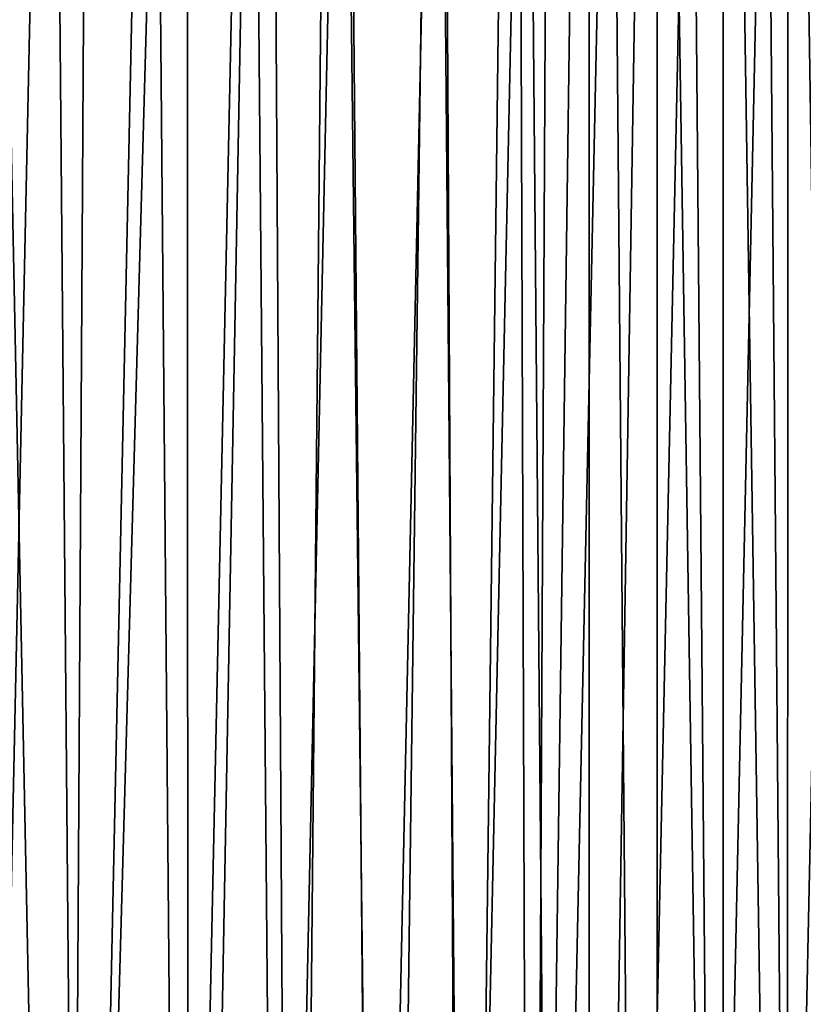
# Model space of a CAD drawing. Header units: metres. Extents: x -23 to 23, y -199 to 23.
# Tile 91 of 112: x 7 to 15, y -3 to 8. Entities that reach past the tile are written whole.
import ezdxf

# ---------------------------------------------------------------- set-up
doc = ezdxf.new("R2010")
doc.units = ezdxf.units.M
doc.layers.add('solid_509541_180_SW0001', color=7, linetype='CONTINUOUS')

msp = doc.modelspace()

# ---------------------------------------------------------------- linework, layer by layer
at = {"layer": 'solid_509541_180_SW0001'}
for points in [[(6.185951, 23.403366), (7.135674, -23.372118), (5.609097, -23.420244)], [(7.414093, 23.362188), (7.135674, -23.372118), (6.185951, 23.403366)], [(8.44529, 23.322346), (7.135674, -23.372118), (7.414093, 23.362188)], [(8.44529, 23.322346), (8.457291, -23.321888), (7.135674, -23.372118)], [(9.312741, 23.285231), (8.457291, -23.321888), (8.44529, 23.322346)], [(9.312741, 23.285231), (9.600192, -23.272251), (8.457291, -23.321888)], [(10.043469, 23.25148), (9.600192, -23.272251), (9.312741, 23.285231)], [(10.043469, 23.25148), (10.587833, -23.22488), (9.600192, -23.272251)], [(11.183565, 23.194319), (10.587833, -23.22488), (10.043469, 23.25148)], [(11.183565, 23.194319), (11.440102, -23.180693), (10.587833, -23.22488)], [(12.013105, 23.149172), (11.440102, -23.180693), (11.183565, 23.194319)], [(12.013105, 23.149172), (12.174525, -23.139997), (11.440102, -23.180693)], [(12.409691, 23.126352), (12.174525, -23.139997), (12.013105, 23.149172)], [(12.409691, 23.126352), (12.80594, 23.102457), (12.174525, -23.139997)], [(12.80594, 23.102457), (12.805935, -23.102457), (12.174525, -23.139997)], [(13.54204, 23.032576), (12.805935, -23.102457), (12.80594, 23.102457)], [(13.54204, 23.032576), (13.541714, -23.032616), (12.805935, -23.102457)], [(13.54204, 23.032576), (14.257933, -22.915773), (13.541714, -23.032616)], [(14.25882, 22.91559), (14.257933, -22.915773), (13.54204, 23.032576)], [(14.25882, 22.91559), (14.958172, -22.752659), (14.257933, -22.915773)], [(14.959496, 22.752304), (14.958172, -22.752659), (14.25882, 22.91559)], [(14.959496, 22.752304), (15.646048, -22.543863), (14.958172, -22.752659)], [(15.647359, 22.543423), (15.646048, -22.543863), (14.959496, 22.752304)], [(6.175839, -18.769817, 298.149994), (6.969696, 18.48975, 298.149994), (5.846989, 18.874863, 298.149994)], [(6.175839, -18.769817, 298.149994), (7.292278, -18.364925, 298.149994), (6.969696, 18.48975, 298.149994)], [(7.292278, -18.364925, 298.149994), (8.067225, 18.037943, 298.149994), (6.969696, 18.48975, 298.149994)], [(7.292278, -18.364925, 298.149994), (8.381789, -17.893955, 298.149994), (8.067225, 18.037943, 298.149994)], [(8.381789, -17.893955, 298.149994), (9.135656, 17.521055, 298.149994), (8.067225, 18.037943, 298.149994)], [(8.381789, -17.893955, 298.149994), (9.440701, -17.358604, 298.149994), (9.135656, 17.521055, 298.149994)], [(9.440701, -17.358604, 298.149994), (10.171174, 16.940928, 298.149994), (9.135656, 17.521055, 298.149994)], [(9.440701, -17.358604, 298.149994), (10.465767, -16.760536, 298.149994), (10.171174, 16.940928, 298.149994)], [(10.465767, -16.760536, 298.149994), (11.170071, 16.299616, 298.149994), (10.171174, 16.940928, 298.149994)], [(10.465767, -16.760536, 298.149994), (11.453299, -16.101847, 298.149994), (11.170071, 16.299616, 298.149994)], [(11.453299, -16.101847, 298.149994), (12.128689, 15.599448, 298.149994), (11.170071, 16.299616, 298.149994)], [(11.453299, -16.101847, 298.149994), (12.399511, -15.385044, 298.149994), (12.128689, 15.599448, 298.149994)], [(12.399511, -15.385044, 298.149994), (13.043448, 14.84305, 298.149994), (12.128689, 15.599448, 298.149994)], [(12.399511, -15.385044, 298.149994), (13.300882, -14.612807, 298.149994), (13.043448, 14.84305, 298.149994)], [(13.300882, -14.612807, 298.149994), (13.911093, 14.033141, 298.149994), (13.043448, 14.84305, 298.149994)], [(13.300882, -14.612807, 298.149994), (14.154206, -13.787899, 298.149994), (13.911093, 14.033141, 298.149994)], [(14.154206, -13.787899, 298.149994), (14.728528, 13.172622, 298.149994), (13.911093, 14.033141, 298.149994)], [(14.154206, -13.787899, 298.149994), (14.956525, -12.913182, 298.149994), (14.728528, 13.172622, 298.149994)], [(14.956525, -12.913182, 298.149994), (15.492839, 12.264566, 298.149994), (14.728528, 13.172622, 298.149994)], [(14.956525, -12.913182, 298.149994), (15.704971, -11.991738, 298.149994), (15.492839, 12.264566, 298.149994)]]:
    msp.add_3dface(points, dxfattribs=at)

doc.saveas('drawing.dxf')
